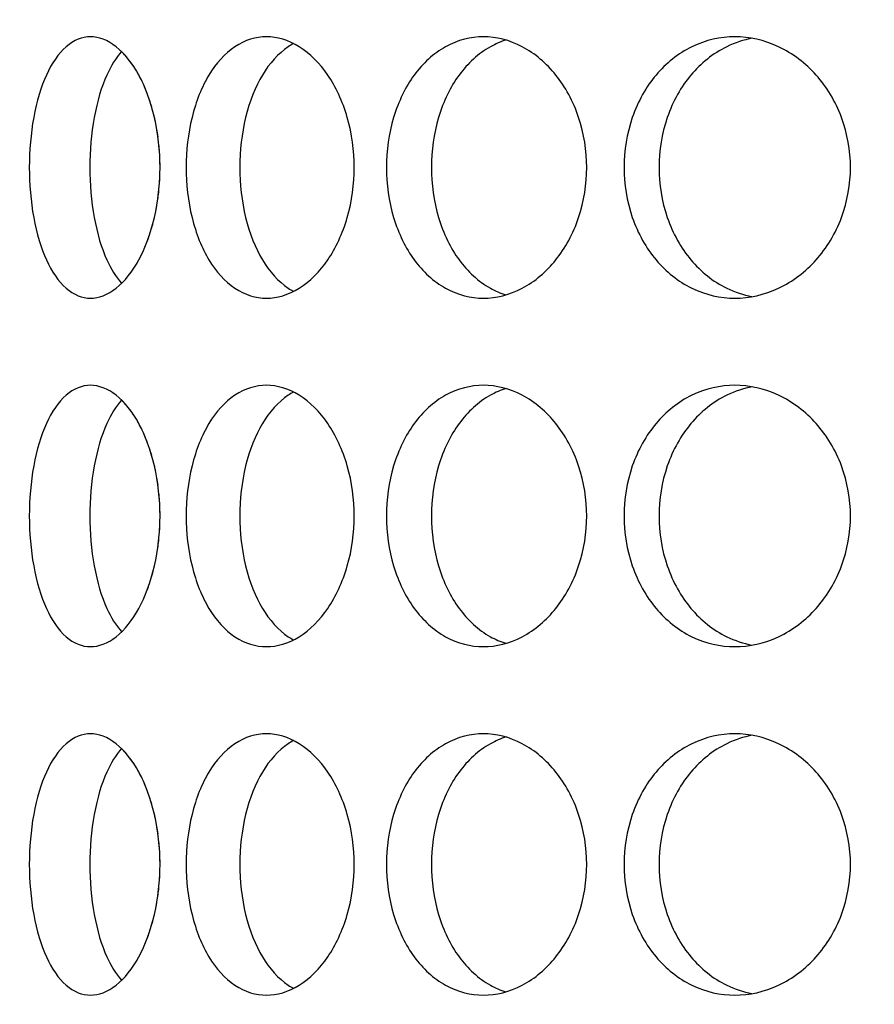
# Model space of a CAD drawing. Header units: millimetres. Extents: x 18 to 610, y -123 to 280.
# Tile 12 of 87: x 168.82 to 171.27, y 101.71 to 104.53. Entities that reach past the tile are written whole.
import ezdxf

# ---------------------------------------------------------------- set-up
doc = ezdxf.new("R2010")
doc.units = ezdxf.units.MM
doc.linetypes.add('SOLID', pattern=[0])
doc.styles.add('Arial', font='Arial.ttf', dxfattribs={"height": 5})
doc.dimstyles.get("Standard").update_dxf_attribs({"dimtxt": 5, "dimasz": 5, "dimexe": 0.18, "dimexo": 0.0625, "dimgap": 0.09, "dimtad": 0, "dimtih": 1, "dimtoh": 1, "dimdec": 4, "dimzin": 0, "dimdsep": 46, "dimtxsty": 'Arial', "dimcen": 0.09, "dimadec": 0, "dimazin": 0, "dimtfac": 1, "dimtdec": 4, "dimtofl": 0, "dimtmove": 0, "dimatfit": 3, "dimfxl": 0, "dimtolj": 1, "dimtzin": 0, "dimarcsym": 0})

# ---------------------------------------------------------------- blocks, each defined once
blk = doc.blocks.new('*D12')
at = {"color": 0, "lineweight": -2}
for p, q in [((161.3974, 270.3856), (53.8673, 270.3856)), ((55.2673, 59.0856), (55.2673, 265.3856)), ((173.3974, 54.0856), (53.8673, 54.0856))]:
    blk.add_line(p, q, dxfattribs=at)
at = {"color": 0}
for points in [[(56.1006, 265.3856), (54.4339, 265.3856), (55.2673, 270.3856)], [(54.4339, 59.0856), (56.1006, 59.0856), (55.2673, 54.0856)]]:
    blk.add_solid(points, dxfattribs=at)
at = {"layer": 'Defpoints', "color": 0}
for p in [(55.2673, 270.3856), (161.3974, 270.3856), (173.3974, 54.0856)]:
    blk.add_point(p, dxfattribs=at)
at = {"color": 0, "lineweight": 9, "insert": (50.2148, 162.2356), "char_height": 5, "attachment_point": 5, "rotation": 90, "style": 'Arial'}
blk.add_mtext('\\A1;216.3', dxfattribs=at)
blk = doc.blocks.new('BlockOfViews_6')
at = {"linetype": 'SOLID', "lineweight": 30, "extrusion": (0, 0, -1)}
blk.add_circle((-173.3974, 121.7856, -101.725), 39, dxfattribs=at)
at = {"linetype": 'SOLID', "lineweight": 30}
blk.add_circle((173.3974, 121.7856, 99.225), 36.115, dxfattribs=at)
at = {"linetype": 'SOLID', "lineweight": 9, "extrusion": (0, 0, -1)}
blk.add_arc((-173.3974, 121.7856, -99.225), 37.59, 265, 175, dxfattribs=at)
at = {"linetype": 'SOLID', "lineweight": 30, "extrusion": (0, 0, -1)}
blk.add_arc((-173.3974, 121.7856, -56.71), 27.1, 119.86988, 60.13012, dxfattribs=at)
at = {"linetype": 'SOLID', "lineweight": 30}
for points, knots in [([(168.8486, 104.1106, 37.6683), (168.8486, 104.1577, 37.6683), (168.8527, 104.208, 37.6768), (168.8695, 104.3003, 37.7113), (168.8823, 104.3425, 37.7372), (168.9126, 104.4091, 37.7966), (168.9321, 104.4379, 37.834), (168.976, 104.4762, 37.9153), (169.0005, 104.4856, 37.9592), (169.0476, 104.4856, 38.0408), (169.0733, 104.4762, 38.0839), (169.1218, 104.4379, 38.1626), (169.1445, 104.4091, 38.1982), (169.1808, 104.3425, 38.2541), (169.1968, 104.3003, 38.2782), (169.2182, 104.208, 38.31), (169.2236, 104.1577, 38.3178), (169.2236, 104.0635, 38.3178), (169.2182, 104.0133, 38.31), (169.1968, 103.9209, 38.2782), (169.1808, 103.8787, 38.2541), (169.1445, 103.8122, 38.1982), (169.1218, 103.7833, 38.1626), (169.0733, 103.745, 38.0839), (169.0476, 103.7356, 38.0408), (169.0005, 103.7356, 37.9592), (168.976, 103.745, 37.9153), (168.9321, 103.7833, 37.834), (168.9126, 103.8122, 37.7966), (168.8823, 103.8787, 37.7372), (168.8695, 103.9209, 37.7113), (168.8527, 104.0133, 37.6768), (168.8486, 104.0635, 37.6683), (168.8486, 104.1106, 37.6683)], [0, 0, 0, 0, 0.141313, 0.141313, 0.282627, 0.282627, 0.42394, 0.42394, 0.565253, 0.565253, 0.706567, 0.706567, 0.84788, 0.84788, 0.989193, 0.989193, 1.130507, 1.130507, 1.27182, 1.27182, 1.413133, 1.413133, 1.554447, 1.554447, 1.69576, 1.69576, 1.837073, 1.837073, 1.978386, 1.978386, 2.1197, 2.1197, 2.261013, 2.261013, 2.261013, 2.261013]), ([(169.2985, 104.1106, 38.4249), (169.2985, 104.1577, 38.4249), (169.304, 104.208, 38.4325), (169.3266, 104.3003, 38.4635), (169.3437, 104.3425, 38.4869), (169.3839, 104.4091, 38.5401), (169.4095, 104.4379, 38.5736), (169.4669, 104.4762, 38.6461), (169.4986, 104.4856, 38.685), (169.5592, 104.4856, 38.7572), (169.592, 104.4762, 38.7952), (169.6534, 104.4379, 38.8643), (169.682, 104.4091, 38.8954), (169.7274, 104.3425, 38.9441), (169.7474, 104.3003, 38.965), (169.774, 104.208, 38.9926), (169.7806, 104.1577, 38.9994), (169.7806, 104.0635, 38.9994), (169.774, 104.0133, 38.9926), (169.7474, 103.9209, 38.965), (169.7274, 103.8787, 38.9441), (169.682, 103.8122, 38.8954), (169.6534, 103.7833, 38.8643), (169.592, 103.745, 38.7952), (169.5592, 103.7356, 38.7572), (169.4986, 103.7356, 38.685), (169.4669, 103.745, 38.6461), (169.4095, 103.7833, 38.5736), (169.3839, 103.8122, 38.5401), (169.3437, 103.8787, 38.4869), (169.3266, 103.9209, 38.4635), (169.304, 104.0133, 38.4325), (169.2985, 104.0635, 38.4249), (169.2985, 104.1106, 38.4249)], [0, 0, 0, 0, 0.141313, 0.141313, 0.282627, 0.282627, 0.42394, 0.42394, 0.565253, 0.565253, 0.706567, 0.706567, 0.84788, 0.84788, 0.989193, 0.989193, 1.130507, 1.130507, 1.27182, 1.27182, 1.413133, 1.413133, 1.554447, 1.554447, 1.69576, 1.69576, 1.837073, 1.837073, 1.978386, 1.978386, 2.1197, 2.1197, 2.261013, 2.261013, 2.261013, 2.261013]), ([(169.8731, 104.1106, 39.0918), (169.8731, 104.1577, 39.0918), (169.8798, 104.208, 39.0984), (169.9074, 104.3003, 39.125), (169.9283, 104.3425, 39.145), (169.9771, 104.4091, 39.1905), (170.0082, 104.4379, 39.219), (170.0773, 104.4762, 39.2804), (170.1153, 104.4856, 39.3133), (170.1874, 104.4856, 39.3738), (170.2264, 104.4762, 39.4055), (170.2989, 104.4379, 39.4629), (170.3323, 104.4091, 39.4886), (170.3856, 104.3425, 39.5287), (170.4089, 104.3003, 39.5458), (170.4399, 104.208, 39.5684), (170.4476, 104.1577, 39.5739), (170.4476, 104.0635, 39.5739), (170.4399, 104.0133, 39.5684), (170.4089, 103.9209, 39.5458), (170.3856, 103.8787, 39.5287), (170.3323, 103.8122, 39.4886), (170.2989, 103.7833, 39.4629), (170.2264, 103.745, 39.4055), (170.1874, 103.7356, 39.3738), (170.1153, 103.7356, 39.3133), (170.0773, 103.745, 39.2804), (170.0082, 103.7833, 39.219), (169.9771, 103.8122, 39.1905), (169.9283, 103.8787, 39.145), (169.9074, 103.9209, 39.125), (169.8798, 104.0133, 39.0984), (169.8731, 104.0635, 39.0918), (169.8731, 104.1106, 39.0918)], [0, 0, 0, 0, 0.141313, 0.141313, 0.282627, 0.282627, 0.42394, 0.42394, 0.565253, 0.565253, 0.706567, 0.706567, 0.84788, 0.84788, 0.989193, 0.989193, 1.130507, 1.130507, 1.27182, 1.27182, 1.413133, 1.413133, 1.554447, 1.554447, 1.69576, 1.69576, 1.837073, 1.837073, 1.978386, 1.978386, 2.1197, 2.1197, 2.261013, 2.261013, 2.261013, 2.261013]), ([(170.5546, 104.1106, 39.6489), (170.5546, 104.1577, 39.6489), (170.5624, 104.208, 39.6542), (170.5943, 104.3003, 39.6756), (170.6183, 104.3425, 39.6917), (170.6742, 104.4091, 39.728), (170.7098, 104.4379, 39.7507), (170.7885, 104.4762, 39.7991), (170.8316, 104.4856, 39.8249), (170.9132, 104.4856, 39.872), (170.9571, 104.4762, 39.8965), (171.0384, 104.4379, 39.9404), (171.0759, 104.4091, 39.9599), (171.1353, 104.3425, 39.9901), (171.1612, 104.3003, 40.0029), (171.1956, 104.208, 40.0198), (171.2042, 104.1577, 40.0239), (171.2042, 104.0635, 40.0239), (171.1956, 104.0133, 40.0198), (171.1612, 103.9209, 40.0029), (171.1353, 103.8787, 39.9901), (171.0759, 103.8122, 39.9599), (171.0384, 103.7833, 39.9404), (170.9571, 103.745, 39.8965), (170.9132, 103.7356, 39.872), (170.8316, 103.7356, 39.8249), (170.7885, 103.745, 39.7991), (170.7098, 103.7833, 39.7507), (170.6742, 103.8122, 39.728), (170.6183, 103.8787, 39.6917), (170.5943, 103.9209, 39.6756), (170.5624, 104.0133, 39.6542), (170.5546, 104.0635, 39.6489), (170.5546, 104.1106, 39.6489)], [0, 0, 0, 0, 0.141313, 0.141313, 0.282627, 0.282627, 0.42394, 0.42394, 0.565253, 0.565253, 0.706567, 0.706567, 0.84788, 0.84788, 0.989193, 0.989193, 1.130507, 1.130507, 1.27182, 1.27182, 1.413133, 1.413133, 1.554447, 1.554447, 1.69576, 1.69576, 1.837073, 1.837073, 1.978386, 1.978386, 2.1197, 2.1197, 2.261013, 2.261013, 2.261013, 2.261013]), ([(170.9229, 104.4812, 39.6462), (170.8978, 104.4767, 39.6314), (170.8728, 104.4686, 39.6162), (170.8099, 104.4379, 39.5773), (170.7743, 104.4091, 39.5546), (170.7185, 104.3425, 39.5181), (170.6945, 104.3003, 39.502), (170.6627, 104.208, 39.4805), (170.6549, 104.1577, 39.4752), (170.6549, 104.1106, 39.4752)], [1.7521545, 1.7521545, 1.7521545, 1.7521545, 1.8371343, 1.8371343, 1.9784523, 1.9784523, 2.1197704, 2.1197704, 2.2610885, 2.2610885, 2.2610885, 2.2610885]), ([(169.6067, 104.4662, 38.5003), (169.6015, 104.4634, 38.4939), (169.5965, 104.4604, 38.4875), (169.5628, 104.4379, 38.4449), (169.5372, 104.4091, 38.4114), (169.4972, 104.3425, 38.3581), (169.4802, 104.3003, 38.3347), (169.4577, 104.208, 38.3036), (169.4522, 104.1577, 38.2959), (169.4522, 104.1106, 38.2959)], [1.8125878, 1.8125878, 1.8125878, 1.8125878, 1.8371343, 1.8371343, 1.9784523, 1.9784523, 2.1197704, 2.1197704, 2.2610885, 2.2610885, 2.2610885, 2.2610885]), ([(170.217, 104.4764, 39.1366), (170.2014, 104.4717, 39.1231), (170.1861, 104.4652, 39.1096), (170.1368, 104.4379, 39.0657), (170.1058, 104.4091, 39.0371), (170.0571, 104.3425, 38.9915), (170.0363, 104.3003, 38.9715), (170.0087, 104.208, 38.9448), (170.002, 104.1577, 38.9382), (170.002, 104.1106, 38.9382)], [1.77681, 1.77681, 1.77681, 1.77681, 1.8371343, 1.8371343, 1.9784523, 1.9784523, 2.1197704, 2.1197704, 2.2610885, 2.2610885, 2.2610885, 2.2610885]), ([(169.1133, 104.4432, 37.7484), (169.0971, 104.4252, 37.7179), (169.0827, 104.4018, 37.69), (169.0558, 104.3425, 37.637), (169.0431, 104.3003, 37.611), (169.0263, 104.208, 37.5765), (169.0223, 104.1577, 37.568), (169.0223, 104.1106, 37.568)], [1.8680864, 1.8680864, 1.8680864, 1.8680864, 1.9784523, 1.9784523, 2.1197704, 2.1197704, 2.2610885, 2.2610885, 2.2610885, 2.2610885]), ([(169.1723, 104.3569, 32.7091), (169.1691, 104.3635, 32.7139), (169.1659, 104.3698, 32.7188), (169.1609, 104.3789, 32.7265), (169.1592, 104.382, 32.7291), (169.1574, 104.385, 32.7319)], [1.38760416, 1.38760416, 1.38760416, 1.38760416, 1.41313336, 1.41313336, 1.42632959, 1.42632959, 1.42632959, 1.42632959]), ([(169.2102, 104.2423, 32.652), (169.2093, 104.2463, 32.6533), (169.2084, 104.2502, 32.6546), (169.2068, 104.2574, 32.657), (169.206, 104.2606, 32.6582), (169.2052, 104.2638, 32.6594)], [1.25982661, 1.25982661, 1.25982661, 1.25982661, 1.27181996, 1.27181996, 1.28169024, 1.28169024, 1.28169024, 1.28169024]), ([(169.0223, 104.1106, 37.568), (169.0223, 104.0635, 37.568), (169.0263, 104.0133, 37.5765), (169.0431, 103.9209, 37.611), (169.0558, 103.8787, 37.637), (169.0826, 103.8197, 37.6897), (169.0967, 103.7966, 37.7173), (169.1127, 103.7786, 37.7474)], [0, 0, 0, 0, 0.1413181, 0.1413181, 0.2826362, 0.2826362, 0.3918286, 0.3918286, 0.3918286, 0.3918286]), ([(169.4522, 104.1106, 38.2959), (169.4522, 104.0635, 38.2959), (169.4577, 104.0133, 38.3036), (169.4802, 103.9209, 38.3347), (169.4972, 103.8787, 38.3581), (169.5372, 103.8122, 38.4114), (169.5628, 103.7833, 38.4449), (169.5963, 103.761, 38.4873), (169.6011, 103.7581, 38.4934), (169.606, 103.7554, 38.4995)], [0, 0, 0, 0, 0.1413181, 0.1413181, 0.2826362, 0.2826362, 0.4239542, 0.4239542, 0.4475241, 0.4475241, 0.4475241, 0.4475241]), ([(170.002, 104.1106, 38.9382), (170.002, 104.0635, 38.9382), (170.0087, 104.0133, 38.9448), (170.0363, 103.9209, 38.9715), (170.0571, 103.8787, 38.9915), (170.1058, 103.8122, 39.0371), (170.1368, 103.7833, 39.0657), (170.1855, 103.7563, 39.1091), (170.2003, 103.75, 39.1221), (170.2153, 103.7454, 39.1351)], [0, 0, 0, 0, 0.1413181, 0.1413181, 0.2826362, 0.2826362, 0.4239542, 0.4239542, 0.4820884, 0.4820884, 0.4820884, 0.4820884]), ([(170.6549, 104.1106, 39.4752), (170.6549, 104.0635, 39.4752), (170.6627, 104.0133, 39.4805), (170.6945, 103.9209, 39.502), (170.7185, 103.8787, 39.5181), (170.7743, 103.8122, 39.5546), (170.8099, 103.7833, 39.5773), (170.8724, 103.7529, 39.6159), (170.8969, 103.7449, 39.6308), (170.9215, 103.7403, 39.6454)], [0, 0, 0, 0, 0.1413181, 0.1413181, 0.2826362, 0.2826362, 0.4239542, 0.4239542, 0.5073058, 0.5073058, 0.5073058, 0.5073058]), ([(168.8486, 103.1106, 37.6683), (168.8486, 103.1577, 37.6683), (168.8527, 103.208, 37.6768), (168.8695, 103.3003, 37.7113), (168.8823, 103.3425, 37.7372), (168.9126, 103.4091, 37.7966), (168.9321, 103.4379, 37.834), (168.976, 103.4762, 37.9153), (169.0005, 103.4856, 37.9592), (169.0476, 103.4856, 38.0408), (169.0733, 103.4762, 38.0839), (169.1218, 103.4379, 38.1626), (169.1445, 103.4091, 38.1982), (169.1808, 103.3425, 38.2541), (169.1968, 103.3003, 38.2782), (169.2182, 103.208, 38.31), (169.2236, 103.1577, 38.3178), (169.2236, 103.0635, 38.3178), (169.2182, 103.0133, 38.31), (169.1968, 102.9209, 38.2782), (169.1808, 102.8787, 38.2541), (169.1445, 102.8122, 38.1982), (169.1218, 102.7833, 38.1626), (169.0733, 102.745, 38.0839), (169.0476, 102.7356, 38.0408), (169.0005, 102.7356, 37.9592), (168.976, 102.745, 37.9153), (168.9321, 102.7833, 37.834), (168.9126, 102.8122, 37.7966), (168.8823, 102.8787, 37.7372), (168.8695, 102.9209, 37.7113), (168.8527, 103.0133, 37.6768), (168.8486, 103.0635, 37.6683), (168.8486, 103.1106, 37.6683)], [0, 0, 0, 0, 0.141313, 0.141313, 0.282627, 0.282627, 0.42394, 0.42394, 0.565253, 0.565253, 0.706567, 0.706567, 0.84788, 0.84788, 0.989193, 0.989193, 1.130507, 1.130507, 1.27182, 1.27182, 1.413133, 1.413133, 1.554447, 1.554447, 1.69576, 1.69576, 1.837073, 1.837073, 1.978386, 1.978386, 2.1197, 2.1197, 2.261013, 2.261013, 2.261013, 2.261013]), ([(169.2985, 103.1106, 38.4249), (169.2985, 103.1577, 38.4249), (169.304, 103.208, 38.4325), (169.3266, 103.3003, 38.4635), (169.3437, 103.3425, 38.4869), (169.3839, 103.4091, 38.5401), (169.4095, 103.4379, 38.5736), (169.4669, 103.4762, 38.6461), (169.4986, 103.4856, 38.685), (169.5592, 103.4856, 38.7572), (169.592, 103.4762, 38.7952), (169.6534, 103.4379, 38.8643), (169.682, 103.4091, 38.8954), (169.7274, 103.3425, 38.9441), (169.7474, 103.3003, 38.965), (169.774, 103.208, 38.9926), (169.7806, 103.1577, 38.9994), (169.7806, 103.0635, 38.9994), (169.774, 103.0133, 38.9926), (169.7474, 102.9209, 38.965), (169.7274, 102.8787, 38.9441), (169.682, 102.8122, 38.8954), (169.6534, 102.7833, 38.8643), (169.592, 102.745, 38.7952), (169.5592, 102.7356, 38.7572), (169.4986, 102.7356, 38.685), (169.4669, 102.745, 38.6461), (169.4095, 102.7833, 38.5736), (169.3839, 102.8122, 38.5401), (169.3437, 102.8787, 38.4869), (169.3266, 102.9209, 38.4635), (169.304, 103.0133, 38.4325), (169.2985, 103.0635, 38.4249), (169.2985, 103.1106, 38.4249)], [0, 0, 0, 0, 0.141313, 0.141313, 0.282627, 0.282627, 0.42394, 0.42394, 0.565253, 0.565253, 0.706567, 0.706567, 0.84788, 0.84788, 0.989193, 0.989193, 1.130507, 1.130507, 1.27182, 1.27182, 1.413133, 1.413133, 1.554447, 1.554447, 1.69576, 1.69576, 1.837073, 1.837073, 1.978386, 1.978386, 2.1197, 2.1197, 2.261013, 2.261013, 2.261013, 2.261013]), ([(169.6067, 103.4662, 38.5003), (169.6015, 103.4634, 38.4939), (169.5965, 103.4604, 38.4875), (169.5628, 103.4379, 38.4449), (169.5372, 103.4091, 38.4114), (169.4972, 103.3425, 38.3581), (169.4802, 103.3003, 38.3347), (169.4577, 103.208, 38.3036), (169.4522, 103.1577, 38.2959), (169.4522, 103.1106, 38.2959)], [1.8125878, 1.8125878, 1.8125878, 1.8125878, 1.8371343, 1.8371343, 1.9784523, 1.9784523, 2.1197704, 2.1197704, 2.2610885, 2.2610885, 2.2610885, 2.2610885]), ([(169.8731, 103.1106, 39.0918), (169.8731, 103.1577, 39.0918), (169.8798, 103.208, 39.0984), (169.9074, 103.3003, 39.125), (169.9283, 103.3425, 39.145), (169.9771, 103.4091, 39.1905), (170.0082, 103.4379, 39.219), (170.0773, 103.4762, 39.2804), (170.1153, 103.4856, 39.3133), (170.1874, 103.4856, 39.3738), (170.2264, 103.4762, 39.4055), (170.2989, 103.4379, 39.4629), (170.3323, 103.4091, 39.4886), (170.3856, 103.3425, 39.5287), (170.4089, 103.3003, 39.5458), (170.4399, 103.208, 39.5684), (170.4476, 103.1577, 39.5739), (170.4476, 103.0635, 39.5739), (170.4399, 103.0133, 39.5684), (170.4089, 102.9209, 39.5458), (170.3856, 102.8787, 39.5287), (170.3323, 102.8122, 39.4886), (170.2989, 102.7833, 39.4629), (170.2264, 102.745, 39.4055), (170.1874, 102.7356, 39.3738), (170.1153, 102.7356, 39.3133), (170.0773, 102.745, 39.2804), (170.0082, 102.7833, 39.219), (169.9771, 102.8122, 39.1905), (169.9283, 102.8787, 39.145), (169.9074, 102.9209, 39.125), (169.8798, 103.0133, 39.0984), (169.8731, 103.0635, 39.0918), (169.8731, 103.1106, 39.0918)], [0, 0, 0, 0, 0.141313, 0.141313, 0.282627, 0.282627, 0.42394, 0.42394, 0.565253, 0.565253, 0.706567, 0.706567, 0.84788, 0.84788, 0.989193, 0.989193, 1.130507, 1.130507, 1.27182, 1.27182, 1.413133, 1.413133, 1.554447, 1.554447, 1.69576, 1.69576, 1.837073, 1.837073, 1.978386, 1.978386, 2.1197, 2.1197, 2.261013, 2.261013, 2.261013, 2.261013]), ([(170.217, 103.4764, 39.1366), (170.2014, 103.4717, 39.1231), (170.1861, 103.4652, 39.1096), (170.1368, 103.4379, 39.0657), (170.1058, 103.4091, 39.0371), (170.0571, 103.3425, 38.9915), (170.0363, 103.3003, 38.9715), (170.0087, 103.208, 38.9448), (170.002, 103.1577, 38.9382), (170.002, 103.1106, 38.9382)], [1.77681, 1.77681, 1.77681, 1.77681, 1.8371343, 1.8371343, 1.9784523, 1.9784523, 2.1197704, 2.1197704, 2.2610885, 2.2610885, 2.2610885, 2.2610885]), ([(170.5546, 103.1106, 39.6489), (170.5546, 103.1577, 39.6489), (170.5624, 103.208, 39.6542), (170.5943, 103.3003, 39.6756), (170.6183, 103.3425, 39.6917), (170.6742, 103.4091, 39.728), (170.7098, 103.4379, 39.7507), (170.7885, 103.4762, 39.7991), (170.8316, 103.4856, 39.8249), (170.9132, 103.4856, 39.872), (170.9571, 103.4762, 39.8965), (171.0384, 103.4379, 39.9404), (171.0759, 103.4091, 39.9599), (171.1353, 103.3425, 39.9901), (171.1612, 103.3003, 40.0029), (171.1956, 103.208, 40.0198), (171.2042, 103.1577, 40.0239), (171.2042, 103.0635, 40.0239), (171.1956, 103.0133, 40.0198), (171.1612, 102.9209, 40.0029), (171.1353, 102.8787, 39.9901), (171.0759, 102.8122, 39.9599), (171.0384, 102.7833, 39.9404), (170.9571, 102.745, 39.8965), (170.9132, 102.7356, 39.872), (170.8316, 102.7356, 39.8249), (170.7885, 102.745, 39.7991), (170.7098, 102.7833, 39.7507), (170.6742, 102.8122, 39.728), (170.6183, 102.8787, 39.6917), (170.5943, 102.9209, 39.6756), (170.5624, 103.0133, 39.6542), (170.5546, 103.0635, 39.6489), (170.5546, 103.1106, 39.6489)], [0, 0, 0, 0, 0.141313, 0.141313, 0.282627, 0.282627, 0.42394, 0.42394, 0.565253, 0.565253, 0.706567, 0.706567, 0.84788, 0.84788, 0.989193, 0.989193, 1.130507, 1.130507, 1.27182, 1.27182, 1.413133, 1.413133, 1.554447, 1.554447, 1.69576, 1.69576, 1.837073, 1.837073, 1.978386, 1.978386, 2.1197, 2.1197, 2.261013, 2.261013, 2.261013, 2.261013]), ([(170.9229, 103.4812, 39.6462), (170.8978, 103.4767, 39.6314), (170.8728, 103.4686, 39.6162), (170.8099, 103.4379, 39.5773), (170.7743, 103.4091, 39.5546), (170.7185, 103.3425, 39.5181), (170.6945, 103.3003, 39.502), (170.6627, 103.208, 39.4805), (170.6549, 103.1577, 39.4752), (170.6549, 103.1106, 39.4752)], [1.7521543, 1.7521543, 1.7521543, 1.7521543, 1.8371343, 1.8371343, 1.9784523, 1.9784523, 2.1197704, 2.1197704, 2.2610885, 2.2610885, 2.2610885, 2.2610885]), ([(169.1133, 103.4432, 37.7484), (169.0971, 103.4252, 37.7179), (169.0827, 103.4018, 37.69), (169.0558, 103.3425, 37.637), (169.0431, 103.3003, 37.611), (169.0263, 103.208, 37.5765), (169.0223, 103.1577, 37.568), (169.0223, 103.1106, 37.568)], [1.868086, 1.868086, 1.868086, 1.868086, 1.9784523, 1.9784523, 2.1197704, 2.1197704, 2.2610885, 2.2610885, 2.2610885, 2.2610885]), ([(169.1723, 103.3569, 32.7091), (169.1691, 103.3635, 32.7139), (169.1659, 103.3698, 32.7188), (169.1609, 103.3789, 32.7265), (169.1592, 103.382, 32.7291), (169.1574, 103.385, 32.7319)], [1.38760416, 1.38760416, 1.38760416, 1.38760416, 1.41313336, 1.41313336, 1.42632894, 1.42632894, 1.42632894, 1.42632894]), ([(169.2102, 103.2423, 32.652), (169.2093, 103.2463, 32.6533), (169.2084, 103.2502, 32.6546), (169.2068, 103.2574, 32.657), (169.206, 103.2606, 32.6582), (169.2052, 103.2638, 32.6594)], [1.25982745, 1.25982745, 1.25982745, 1.25982745, 1.27181996, 1.27181996, 1.28168942, 1.28168942, 1.28168942, 1.28168942]), ([(169.0223, 103.1106, 37.568), (169.0223, 103.0635, 37.568), (169.0263, 103.0133, 37.5765), (169.0431, 102.9209, 37.611), (169.0558, 102.8787, 37.637), (169.0826, 102.8197, 37.6897), (169.0967, 102.7966, 37.7173), (169.1127, 102.7786, 37.7474)], [0, 0, 0, 0, 0.1413181, 0.1413181, 0.2826362, 0.2826362, 0.3918286, 0.3918286, 0.3918286, 0.3918286]), ([(169.4522, 103.1106, 38.2959), (169.4522, 103.0635, 38.2959), (169.4577, 103.0133, 38.3036), (169.4802, 102.9209, 38.3347), (169.4972, 102.8787, 38.3581), (169.5372, 102.8122, 38.4114), (169.5628, 102.7833, 38.4449), (169.5963, 102.761, 38.4873), (169.6011, 102.7581, 38.4934), (169.606, 102.7554, 38.4995)], [0, 0, 0, 0, 0.1413181, 0.1413181, 0.2826362, 0.2826362, 0.4239542, 0.4239542, 0.4475238, 0.4475238, 0.4475238, 0.4475238]), ([(170.002, 103.1106, 38.9382), (170.002, 103.0635, 38.9382), (170.0087, 103.0133, 38.9448), (170.0363, 102.9209, 38.9715), (170.0571, 102.8787, 38.9915), (170.1058, 102.8122, 39.0371), (170.1368, 102.7833, 39.0657), (170.1855, 102.7563, 39.1091), (170.2003, 102.75, 39.1221), (170.2153, 102.7454, 39.1351)], [0, 0, 0, 0, 0.1413181, 0.1413181, 0.2826362, 0.2826362, 0.4239542, 0.4239542, 0.4820886, 0.4820886, 0.4820886, 0.4820886]), ([(170.6549, 103.1106, 39.4752), (170.6549, 103.0635, 39.4752), (170.6627, 103.0133, 39.4805), (170.6945, 102.9209, 39.502), (170.7185, 102.8787, 39.5181), (170.7743, 102.8122, 39.5546), (170.8099, 102.7833, 39.5773), (170.8724, 102.7529, 39.6159), (170.8969, 102.7449, 39.6308), (170.9215, 102.7403, 39.6454)], [0, 0, 0, 0, 0.1413181, 0.1413181, 0.2826362, 0.2826362, 0.4239542, 0.4239542, 0.5073058, 0.5073058, 0.5073058, 0.5073058]), ([(168.8486, 102.1106, 37.6683), (168.8486, 102.1577, 37.6683), (168.8527, 102.208, 37.6768), (168.8695, 102.3003, 37.7113), (168.8823, 102.3425, 37.7372), (168.9126, 102.4091, 37.7966), (168.9321, 102.4379, 37.834), (168.976, 102.4762, 37.9153), (169.0005, 102.4856, 37.9592), (169.0476, 102.4856, 38.0408), (169.0733, 102.4762, 38.0839), (169.1218, 102.4379, 38.1626), (169.1445, 102.4091, 38.1982), (169.1808, 102.3425, 38.2541), (169.1968, 102.3003, 38.2782), (169.2182, 102.208, 38.31), (169.2236, 102.1577, 38.3178), (169.2236, 102.0635, 38.3178), (169.2182, 102.0133, 38.31), (169.1968, 101.9209, 38.2782), (169.1808, 101.8787, 38.2541), (169.1445, 101.8122, 38.1982), (169.1218, 101.7833, 38.1626), (169.0733, 101.745, 38.0839), (169.0476, 101.7356, 38.0408), (169.0005, 101.7356, 37.9592), (168.976, 101.745, 37.9153), (168.9321, 101.7833, 37.834), (168.9126, 101.8122, 37.7966), (168.8823, 101.8787, 37.7372), (168.8695, 101.9209, 37.7113), (168.8527, 102.0133, 37.6768), (168.8486, 102.0635, 37.6683), (168.8486, 102.1106, 37.6683)], [0, 0, 0, 0, 0.141313, 0.141313, 0.282627, 0.282627, 0.42394, 0.42394, 0.565253, 0.565253, 0.706567, 0.706567, 0.84788, 0.84788, 0.989193, 0.989193, 1.130507, 1.130507, 1.27182, 1.27182, 1.413133, 1.413133, 1.554447, 1.554447, 1.69576, 1.69576, 1.837073, 1.837073, 1.978386, 1.978386, 2.1197, 2.1197, 2.261013, 2.261013, 2.261013, 2.261013]), ([(169.2985, 102.1106, 38.4249), (169.2985, 102.1577, 38.4249), (169.304, 102.208, 38.4325), (169.3266, 102.3003, 38.4635), (169.3437, 102.3425, 38.4869), (169.3839, 102.4091, 38.5401), (169.4095, 102.4379, 38.5736), (169.4669, 102.4762, 38.6461), (169.4986, 102.4856, 38.685), (169.5592, 102.4856, 38.7572), (169.592, 102.4762, 38.7952), (169.6534, 102.4379, 38.8643), (169.682, 102.4091, 38.8954), (169.7274, 102.3425, 38.9441), (169.7474, 102.3003, 38.965), (169.774, 102.208, 38.9926), (169.7806, 102.1577, 38.9994), (169.7806, 102.0635, 38.9994), (169.774, 102.0133, 38.9926), (169.7474, 101.9209, 38.965), (169.7274, 101.8787, 38.9441), (169.682, 101.8122, 38.8954), (169.6534, 101.7833, 38.8643), (169.592, 101.745, 38.7952), (169.5592, 101.7356, 38.7572), (169.4986, 101.7356, 38.685), (169.4669, 101.745, 38.6461), (169.4095, 101.7833, 38.5736), (169.3839, 101.8122, 38.5401), (169.3437, 101.8787, 38.4869), (169.3266, 101.9209, 38.4635), (169.304, 102.0133, 38.4325), (169.2985, 102.0635, 38.4249), (169.2985, 102.1106, 38.4249)], [0, 0, 0, 0, 0.141313, 0.141313, 0.282627, 0.282627, 0.42394, 0.42394, 0.565253, 0.565253, 0.706567, 0.706567, 0.84788, 0.84788, 0.989193, 0.989193, 1.130507, 1.130507, 1.27182, 1.27182, 1.413133, 1.413133, 1.554447, 1.554447, 1.69576, 1.69576, 1.837073, 1.837073, 1.978386, 1.978386, 2.1197, 2.1197, 2.261013, 2.261013, 2.261013, 2.261013]), ([(169.8731, 102.1106, 39.0918), (169.8731, 102.1577, 39.0918), (169.8798, 102.208, 39.0984), (169.9074, 102.3003, 39.125), (169.9283, 102.3425, 39.145), (169.9771, 102.4091, 39.1905), (170.0082, 102.4379, 39.219), (170.0773, 102.4762, 39.2804), (170.1153, 102.4856, 39.3133), (170.1874, 102.4856, 39.3738), (170.2264, 102.4762, 39.4055), (170.2989, 102.4379, 39.4629), (170.3323, 102.4091, 39.4886), (170.3856, 102.3425, 39.5287), (170.4089, 102.3003, 39.5458), (170.4399, 102.208, 39.5684), (170.4476, 102.1577, 39.5739), (170.4476, 102.0635, 39.5739), (170.4399, 102.0133, 39.5684), (170.4089, 101.9209, 39.5458), (170.3856, 101.8787, 39.5287), (170.3323, 101.8122, 39.4886), (170.2989, 101.7833, 39.4629), (170.2264, 101.745, 39.4055), (170.1874, 101.7356, 39.3738), (170.1153, 101.7356, 39.3133), (170.0773, 101.745, 39.2804), (170.0082, 101.7833, 39.219), (169.9771, 101.8122, 39.1905), (169.9283, 101.8787, 39.145), (169.9074, 101.9209, 39.125), (169.8798, 102.0133, 39.0984), (169.8731, 102.0635, 39.0918), (169.8731, 102.1106, 39.0918)], [0, 0, 0, 0, 0.141313, 0.141313, 0.282627, 0.282627, 0.42394, 0.42394, 0.565253, 0.565253, 0.706567, 0.706567, 0.84788, 0.84788, 0.989193, 0.989193, 1.130507, 1.130507, 1.27182, 1.27182, 1.413133, 1.413133, 1.554447, 1.554447, 1.69576, 1.69576, 1.837073, 1.837073, 1.978386, 1.978386, 2.1197, 2.1197, 2.261013, 2.261013, 2.261013, 2.261013]), ([(170.217, 102.4764, 39.1366), (170.2014, 102.4717, 39.1231), (170.1861, 102.4652, 39.1096), (170.1368, 102.4379, 39.0657), (170.1058, 102.4091, 39.0371), (170.0571, 102.3425, 38.9915), (170.0363, 102.3003, 38.9715), (170.0087, 102.208, 38.9448), (170.002, 102.1577, 38.9382), (170.002, 102.1106, 38.9382)], [1.77681, 1.77681, 1.77681, 1.77681, 1.8371343, 1.8371343, 1.9784523, 1.9784523, 2.1197704, 2.1197704, 2.2610885, 2.2610885, 2.2610885, 2.2610885]), ([(170.5546, 102.1106, 39.6489), (170.5546, 102.1577, 39.6489), (170.5624, 102.208, 39.6542), (170.5943, 102.3003, 39.6756), (170.6183, 102.3425, 39.6917), (170.6742, 102.4091, 39.728), (170.7098, 102.4379, 39.7507), (170.7885, 102.4762, 39.7991), (170.8316, 102.4856, 39.8249), (170.9132, 102.4856, 39.872), (170.9571, 102.4762, 39.8965), (171.0384, 102.4379, 39.9404), (171.0759, 102.4091, 39.9599), (171.1353, 102.3425, 39.9901), (171.1612, 102.3003, 40.0029), (171.1956, 102.208, 40.0198), (171.2042, 102.1577, 40.0239), (171.2042, 102.0635, 40.0239), (171.1956, 102.0133, 40.0198), (171.1612, 101.9209, 40.0029), (171.1353, 101.8787, 39.9901), (171.0759, 101.8122, 39.9599), (171.0384, 101.7833, 39.9404), (170.9571, 101.745, 39.8965), (170.9132, 101.7356, 39.872), (170.8316, 101.7356, 39.8249), (170.7885, 101.745, 39.7991), (170.7098, 101.7833, 39.7507), (170.6742, 101.8122, 39.728), (170.6183, 101.8787, 39.6917), (170.5943, 101.9209, 39.6756), (170.5624, 102.0133, 39.6542), (170.5546, 102.0635, 39.6489), (170.5546, 102.1106, 39.6489)], [0, 0, 0, 0, 0.141313, 0.141313, 0.282627, 0.282627, 0.42394, 0.42394, 0.565253, 0.565253, 0.706567, 0.706567, 0.84788, 0.84788, 0.989193, 0.989193, 1.130507, 1.130507, 1.27182, 1.27182, 1.413133, 1.413133, 1.554447, 1.554447, 1.69576, 1.69576, 1.837073, 1.837073, 1.978386, 1.978386, 2.1197, 2.1197, 2.261013, 2.261013, 2.261013, 2.261013]), ([(170.9229, 102.4812, 39.6462), (170.8978, 102.4767, 39.6314), (170.8728, 102.4686, 39.6162), (170.8099, 102.4379, 39.5773), (170.7743, 102.4091, 39.5546), (170.7185, 102.3425, 39.5181), (170.6945, 102.3003, 39.502), (170.6627, 102.208, 39.4805), (170.6549, 102.1577, 39.4752), (170.6549, 102.1106, 39.4752)], [1.7521543, 1.7521543, 1.7521543, 1.7521543, 1.8371343, 1.8371343, 1.9784523, 1.9784523, 2.1197704, 2.1197704, 2.2610885, 2.2610885, 2.2610885, 2.2610885]), ([(169.6067, 102.4662, 38.5003), (169.6015, 102.4634, 38.4939), (169.5965, 102.4604, 38.4875), (169.5628, 102.4379, 38.4449), (169.5372, 102.4091, 38.4114), (169.4972, 102.3425, 38.3581), (169.4802, 102.3003, 38.3347), (169.4577, 102.208, 38.3036), (169.4522, 102.1577, 38.2959), (169.4522, 102.1106, 38.2959)], [1.8125878, 1.8125878, 1.8125878, 1.8125878, 1.8371343, 1.8371343, 1.9784523, 1.9784523, 2.1197704, 2.1197704, 2.2610885, 2.2610885, 2.2610885, 2.2610885]), ([(169.1133, 102.4432, 37.7484), (169.0971, 102.4252, 37.7179), (169.0827, 102.4018, 37.69), (169.0558, 102.3425, 37.637), (169.0431, 102.3003, 37.611), (169.0263, 102.208, 37.5765), (169.0223, 102.1577, 37.568), (169.0223, 102.1106, 37.568)], [1.868086, 1.868086, 1.868086, 1.868086, 1.9784523, 1.9784523, 2.1197704, 2.1197704, 2.2610885, 2.2610885, 2.2610885, 2.2610885]), ([(169.1723, 102.3569, 32.7091), (169.1691, 102.3635, 32.7139), (169.1659, 102.3698, 32.7188), (169.1609, 102.3789, 32.7265), (169.1592, 102.382, 32.7291), (169.1574, 102.385, 32.7319)], [1.38760416, 1.38760416, 1.38760416, 1.38760416, 1.41313336, 1.41313336, 1.42632894, 1.42632894, 1.42632894, 1.42632894]), ([(169.2102, 102.2423, 32.652), (169.2093, 102.2463, 32.6533), (169.2084, 102.2502, 32.6546), (169.2068, 102.2574, 32.657), (169.206, 102.2606, 32.6582), (169.2052, 102.2638, 32.6594)], [1.25982745, 1.25982745, 1.25982745, 1.25982745, 1.27181996, 1.27181996, 1.28168942, 1.28168942, 1.28168942, 1.28168942]), ([(169.0223, 102.1106, 37.568), (169.0223, 102.0635, 37.568), (169.0263, 102.0133, 37.5765), (169.0431, 101.9209, 37.611), (169.0558, 101.8787, 37.637), (169.0826, 101.8197, 37.6897), (169.0967, 101.7966, 37.7173), (169.1127, 101.7786, 37.7474)], [0, 0, 0, 0, 0.1413181, 0.1413181, 0.2826362, 0.2826362, 0.3918286, 0.3918286, 0.3918286, 0.3918286]), ([(169.4522, 102.1106, 38.2959), (169.4522, 102.0635, 38.2959), (169.4577, 102.0133, 38.3036), (169.4802, 101.9209, 38.3347), (169.4972, 101.8787, 38.3581), (169.5372, 101.8122, 38.4114), (169.5628, 101.7833, 38.4449), (169.5963, 101.761, 38.4873), (169.6011, 101.7581, 38.4934), (169.606, 101.7554, 38.4995)], [0, 0, 0, 0, 0.1413181, 0.1413181, 0.2826362, 0.2826362, 0.4239542, 0.4239542, 0.4475238, 0.4475238, 0.4475238, 0.4475238]), ([(170.002, 102.1106, 38.9382), (170.002, 102.0635, 38.9382), (170.0087, 102.0133, 38.9448), (170.0363, 101.9209, 38.9715), (170.0571, 101.8787, 38.9915), (170.1058, 101.8122, 39.0371), (170.1368, 101.7833, 39.0657), (170.1855, 101.7563, 39.1091), (170.2003, 101.75, 39.1221), (170.2153, 101.7454, 39.1351)], [0, 0, 0, 0, 0.1413181, 0.1413181, 0.2826362, 0.2826362, 0.4239542, 0.4239542, 0.4820886, 0.4820886, 0.4820886, 0.4820886]), ([(170.6549, 102.1106, 39.4752), (170.6549, 102.0635, 39.4752), (170.6627, 102.0133, 39.4805), (170.6945, 101.9209, 39.502), (170.7185, 101.8787, 39.5181), (170.7743, 101.8122, 39.5546), (170.8099, 101.7833, 39.5773), (170.8724, 101.7529, 39.6159), (170.8969, 101.7449, 39.6308), (170.9215, 101.7403, 39.6454)], [0, 0, 0, 0, 0.1413181, 0.1413181, 0.2826362, 0.2826362, 0.4239542, 0.4239542, 0.5073058, 0.5073058, 0.5073058, 0.5073058])]:
    blk.add_open_spline(points, degree=3, knots=knots, dxfattribs=at)
for points in [[(169.1249, 104.4308, 32.7828), (169.1211, 104.4352, 32.7889), (169.1172, 104.4393, 32.7951), (169.1132, 104.4432, 32.8015)], [(169.1526, 104.393, 32.7393), (169.1457, 104.4041, 32.7501), (169.1383, 104.4146, 32.7617), (169.1305, 104.4242, 32.774)], [(169.1867, 104.3232, 32.6872), (169.1843, 104.3294, 32.6907), (169.1819, 104.3354, 32.6944), (169.1794, 104.3412, 32.6983)], [(169.1997, 104.2843, 32.6677), (169.1977, 104.2911, 32.6706), (169.1956, 104.2977, 32.6737), (169.1934, 104.3042, 32.677)], [(169.2177, 104.1987, 32.6409), (169.2167, 104.206, 32.6424), (169.2155, 104.2133, 32.644), (169.2143, 104.2206, 32.6459)], [(169.2221, 104.1545, 32.6343), (169.2216, 104.1618, 32.6351), (169.221, 104.1692, 32.636), (169.2203, 104.1766, 32.6371)], [(169.2236, 104.1106, 32.6322), (169.2236, 104.1179, 32.6322), (169.2235, 104.1252, 32.6324), (169.2232, 104.1325, 32.6327)], [(169.2221, 104.0668, 32.6343), (169.2226, 104.0741, 32.6336), (169.223, 104.0815, 32.6331), (169.2232, 104.0887, 32.6327)], [(169.2177, 104.0225, 32.6409), (169.2187, 104.0299, 32.6394), (169.2195, 104.0373, 32.6382), (169.2203, 104.0447, 32.6371)], [(169.2102, 103.9789, 32.652), (169.2117, 103.9861, 32.6498), (169.213, 103.9933, 32.6478), (169.2143, 104.0006, 32.6459)], [(169.1997, 103.9369, 32.6677), (169.2016, 103.9436, 32.6647), (169.2035, 103.9505, 32.662), (169.2052, 103.9575, 32.6594)], [(169.1867, 103.8981, 32.6872), (169.189, 103.9042, 32.6836), (169.1913, 103.9106, 32.6802), (169.1934, 103.917, 32.677)], [(169.1723, 103.8643, 32.7091), (169.1747, 103.8694, 32.7054), (169.1771, 103.8746, 32.7018), (169.1794, 103.88, 32.6983)], [(169.1526, 103.8283, 32.7393), (169.1543, 103.8309, 32.7368), (169.1559, 103.8336, 32.7343), (169.1574, 103.8362, 32.7319)], [(169.1249, 103.7904, 32.7828), (169.1268, 103.7926, 32.7799), (169.1286, 103.7948, 32.7769), (169.1305, 103.797, 32.774)], [(169.1249, 103.4308, 32.7828), (169.1211, 103.4352, 32.7889), (169.1172, 103.4393, 32.7951), (169.1132, 103.4432, 32.8015)], [(169.1526, 103.393, 32.7393), (169.1457, 103.4041, 32.7501), (169.1383, 103.4146, 32.7617), (169.1305, 103.4242, 32.774)], [(169.1867, 103.3232, 32.6872), (169.1843, 103.3294, 32.6907), (169.1819, 103.3354, 32.6944), (169.1794, 103.3412, 32.6983)], [(169.1997, 103.2843, 32.6677), (169.1977, 103.2911, 32.6706), (169.1956, 103.2977, 32.6737), (169.1934, 103.3042, 32.677)], [(169.2177, 103.1987, 32.6409), (169.2167, 103.206, 32.6424), (169.2155, 103.2133, 32.644), (169.2143, 103.2206, 32.6459)], [(169.2221, 103.1545, 32.6343), (169.2216, 103.1618, 32.6351), (169.221, 103.1692, 32.636), (169.2203, 103.1766, 32.6371)], [(169.2236, 103.1106, 32.6322), (169.2236, 103.1179, 32.6322), (169.2235, 103.1252, 32.6324), (169.2232, 103.1325, 32.6327)], [(169.2221, 103.0668, 32.6343), (169.2226, 103.0741, 32.6336), (169.223, 103.0815, 32.6331), (169.2232, 103.0887, 32.6327)], [(169.2177, 103.0225, 32.6409), (169.2187, 103.0299, 32.6394), (169.2195, 103.0373, 32.6382), (169.2203, 103.0447, 32.6371)], [(169.2102, 102.9789, 32.652), (169.2117, 102.9861, 32.6498), (169.213, 102.9933, 32.6478), (169.2143, 103.0006, 32.6459)], [(169.1997, 102.9369, 32.6677), (169.2016, 102.9436, 32.6647), (169.2035, 102.9505, 32.662), (169.2052, 102.9575, 32.6594)], [(169.1867, 102.8981, 32.6872), (169.189, 102.9042, 32.6836), (169.1913, 102.9106, 32.6802), (169.1934, 102.917, 32.677)], [(169.1723, 102.8643, 32.7091), (169.1747, 102.8694, 32.7054), (169.1771, 102.8746, 32.7018), (169.1794, 102.88, 32.6983)], [(169.1526, 102.8283, 32.7393), (169.1543, 102.8309, 32.7368), (169.1559, 102.8336, 32.7343), (169.1574, 102.8362, 32.7319)], [(169.1249, 102.7904, 32.7828), (169.1268, 102.7926, 32.7799), (169.1286, 102.7948, 32.7769), (169.1305, 102.797, 32.774)], [(169.1249, 102.4308, 32.7828), (169.1211, 102.4352, 32.7889), (169.1172, 102.4393, 32.7951), (169.1132, 102.4432, 32.8015)], [(169.1526, 102.393, 32.7393), (169.1457, 102.4041, 32.7501), (169.1383, 102.4146, 32.7617), (169.1305, 102.4242, 32.774)], [(169.1867, 102.3232, 32.6872), (169.1843, 102.3294, 32.6907), (169.1819, 102.3354, 32.6944), (169.1794, 102.3412, 32.6983)], [(169.1997, 102.2843, 32.6677), (169.1977, 102.2911, 32.6706), (169.1956, 102.2977, 32.6737), (169.1934, 102.3042, 32.677)], [(169.2177, 102.1987, 32.6409), (169.2167, 102.206, 32.6424), (169.2155, 102.2133, 32.644), (169.2143, 102.2206, 32.6459)], [(169.2221, 102.1545, 32.6343), (169.2216, 102.1618, 32.6351), (169.221, 102.1692, 32.636), (169.2203, 102.1766, 32.6371)], [(169.2236, 102.1106, 32.6322), (169.2236, 102.1179, 32.6322), (169.2235, 102.1252, 32.6324), (169.2232, 102.1325, 32.6327)], [(169.2221, 102.0668, 32.6343), (169.2226, 102.0741, 32.6336), (169.223, 102.0815, 32.6331), (169.2232, 102.0887, 32.6327)], [(169.2177, 102.0225, 32.6409), (169.2187, 102.0299, 32.6394), (169.2195, 102.0373, 32.6382), (169.2203, 102.0447, 32.6371)], [(169.2102, 101.9789, 32.652), (169.2117, 101.9861, 32.6498), (169.213, 101.9933, 32.6478), (169.2143, 102.0006, 32.6459)], [(169.1997, 101.9369, 32.6677), (169.2016, 101.9436, 32.6647), (169.2035, 101.9505, 32.662), (169.2052, 101.9575, 32.6594)], [(169.1867, 101.8981, 32.6872), (169.189, 101.9042, 32.6836), (169.1913, 101.9106, 32.6802), (169.1934, 101.917, 32.677)], [(169.1723, 101.8643, 32.7091), (169.1747, 101.8694, 32.7054), (169.1771, 101.8746, 32.7018), (169.1794, 101.88, 32.6983)], [(169.1526, 101.8283, 32.7393), (169.1543, 101.8309, 32.7368), (169.1559, 101.8336, 32.7343), (169.1574, 101.8362, 32.7319)], [(169.1249, 101.7904, 32.7828), (169.1268, 101.7926, 32.7799), (169.1286, 101.7948, 32.7769), (169.1305, 101.797, 32.774)]]:
    blk.add_open_spline(points, degree=3, dxfattribs=at)

msp = doc.modelspace()

# ---------------------------------------------------------------- block references
msp.add_blockref('BlockOfViews_6', (0, 0))

# ---------------------------------------------------------------- dimensions: what is measured, and where the dimension line sits
at = {"lineweight": 9}
dim = msp.add_linear_dim(base=(55.2673, 270.3856), p1=(173.3974, 54.0856), p2=(161.3974, 270.3856), angle=90, dimstyle='Standard', override={"dimtxt": 5, "dimasz": 5, "dimexe": 1.4, "dimexo": 0, "dimgap": 2.5, "dimtad": 1, "dimtih": 0, "dimtoh": 1, "dimdec": 1, "dimlfac": 1, "dimpost": '<>', "dimsah": 1, "dimse1": 0, "dimse2": 0, "dimtix": 1}, dxfattribs=at)
dim.commit()
dim.dimension.update_dxf_attribs({"geometry": '*D12', "text_midpoint": (55.2673, 162.2356), "dimtype": 160})

doc.saveas('drawing.dxf')
